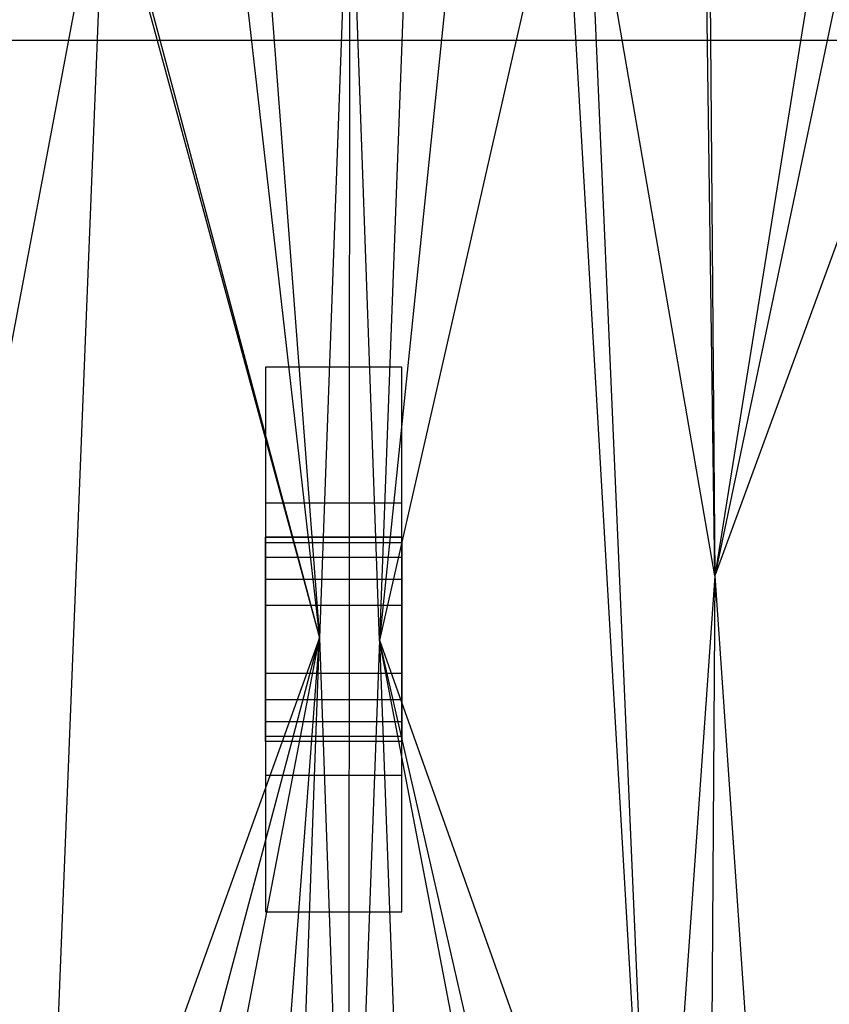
# Model space of a CAD drawing. Extents: x -3.54 to 3.54, y 0.19 to 5.65.
# Tile 41 of 62: x -2.96 to -2.73, y 4.56 to 4.84. Entities that reach past the tile are written whole.
import ezdxf

# ---------------------------------------------------------------- set-up
doc = ezdxf.new("R2010")
doc.units = 0
doc.header["$MEASUREMENT"] = 0
doc.layers.get('0').update_dxf_attribs({"color": 13, "linetype": 'CONTINUOUS'})

# ---------------------------------------------------------------- blocks, each defined once
blk = doc.blocks.new('EASY_RIGHT_PM_STL')
at = {"color": 0}
for p, q in [((-2.86938, 4.90664, 4.76785), (-2.8781, 4.66606, 4.76611)), ((-2.86938, 4.90664, 4.76785), (-2.8781, 4.66606, 4.76611)), ((-2.86938, 4.90664, 4.76785), (-2.86973, 4.42456, 4.76779)), ((-2.86938, 4.90664, 4.76785), (-2.86973, 4.42456, 4.76779)), ((-2.86074, 4.6654, 4.76951), (-2.86938, 4.90664, 4.76785)), ((-2.86074, 4.6654, 4.76951), (-2.86938, 4.90664, 4.76785)), ((-2.85174, 4.90624, 4.77116), (-2.86074, 4.6654, 4.76951)), ((-2.85174, 4.90624, 4.77116), (-2.86074, 4.6654, 4.76951)), ((-2.90521, 4.9033, 4.76019), (-2.8781, 4.66606, 4.76611)), ((-2.90521, 4.9033, 4.76019), (-2.8781, 4.66606, 4.76611)), ((-2.89619, 4.90467, 4.76224), (-2.8781, 4.66606, 4.76611)), ((-2.89619, 4.90467, 4.76224), (-2.8781, 4.66606, 4.76611)), ((-2.83611, 4.90475, 4.77382), (-2.86074, 4.6654, 4.76951)), ((-2.83611, 4.90475, 4.77382), (-2.86074, 4.6654, 4.76951)), ((-2.80756, 4.89922, 4.77808), (-2.86074, 4.6654, 4.76951)), ((-2.80756, 4.89922, 4.77808), (-2.86074, 4.6654, 4.76951)), ((-2.80756, 4.89922, 4.77808), (-2.78091, 4.44063, 4.78135)), ((-2.80756, 4.89922, 4.77808), (-2.78091, 4.44063, 4.78135)), ((-2.7638, 4.68399, 4.78308), (-2.80066, 4.89732, 4.77899)), ((-2.80066, 4.89732, 4.77899), (-2.78091, 4.44063, 4.78135)), ((-2.80066, 4.89732, 4.77899), (-2.78091, 4.44063, 4.78135)), ((-2.7638, 4.68399, 4.78308), (-2.80066, 4.89732, 4.77899)), ((-2.94017, 4.89442, 4.75146), (-2.98676, 4.64807, 4.73782)), ((-2.94017, 4.89442, 4.75146), (-2.98676, 4.64807, 4.73782)), ((-2.94017, 4.89442, 4.75146), (-2.95816, 4.4437, 4.74647)), ((-2.94017, 4.89442, 4.75146), (-2.95816, 4.4437, 4.74647)), ((-2.94017, 4.89442, 4.75146), (-2.8781, 4.66606, 4.76611)), ((-2.94017, 4.89442, 4.75146), (-2.8781, 4.66606, 4.76611)), ((-2.93922, 4.89474, 4.75171), (-2.8781, 4.66606, 4.76611)), ((-2.93922, 4.89474, 4.75171), (-2.8781, 4.66606, 4.76611)), ((-2.7638, 4.68399, 4.78308), (-2.76655, 4.88436, 4.78282)), ((-2.7638, 4.68399, 4.78308), (-2.76655, 4.88436, 4.78282)), ((-2.76537, 4.88379, 4.78294), (-2.7638, 4.68399, 4.78308)), ((-2.76537, 4.88379, 4.78294), (-2.7638, 4.68399, 4.78308)), ((-2.7346, 4.86607, 4.7854), (-2.7638, 4.68399, 4.78308)), ((-2.7346, 4.86607, 4.7854), (-2.7638, 4.68399, 4.78308)), ((-2.72681, 4.86053, 4.78588), (-2.7638, 4.68399, 4.78308)), ((-2.72681, 4.86053, 4.78588), (-2.7638, 4.68399, 4.78308)), ((-2.70563, 4.8428, 4.78691), (-2.7638, 4.68399, 4.78308)), ((-2.70563, 4.8428, 4.78691), (-2.7638, 4.68399, 4.78308)), ((-3.07677, 4.83883, 5.0126), (-2.67126, 4.83883, 5.0126)), ((-3.07677, 4.83883, 5.27638), (-2.67126, 4.83883, 5.27638)), ((-3.07677, 4.83883, 5.0126), (-2.67126, 4.83883, 5.0126)), ((-3.07677, 4.83883, 5.27638), (-2.67126, 4.83883, 5.27638)), ((-2.85433, 4.74434, 5.5126), (-2.8937, 4.74434, 5.5126)), ((-2.8937, 4.74434, 5.5126), (-2.8937, 4.70497, 5.55197)), ((-2.85433, 4.74434, 5.27638), (-2.8937, 4.74434, 5.27638)), ((-2.8937, 4.74434, 5.27638), (-2.8937, 4.74434, 5.5126)), ((-2.85433, 4.74434, 5.5126), (-2.8937, 4.74434, 5.5126)), ((-2.8937, 4.74434, 5.27638), (-2.8937, 4.74434, 5.5126)), ((-2.8937, 4.74434, 5.27638), (-2.8937, 4.58686, 5.27638)), ((-2.8937, 4.74434, 5.5126), (-2.8937, 4.70497, 5.55197)), ((-2.8937, 4.74434, 5.27638), (-2.8937, 4.58686, 5.27638)), ((-2.85433, 4.74434, 5.27638), (-2.8937, 4.74434, 5.27638)), ((-2.85433, 4.70497, 5.55197), (-2.85433, 4.74434, 5.5126)), ((-2.85433, 4.74434, 5.5126), (-2.85433, 4.74434, 5.27638)), ((-2.85433, 4.58686, 5.27638), (-2.85433, 4.74434, 5.27638)), ((-2.85433, 4.74434, 5.5126), (-2.85433, 4.74434, 5.27638)), ((-2.85433, 4.70497, 5.55197), (-2.85433, 4.74434, 5.5126)), ((-2.85433, 4.58686, 5.27638), (-2.85433, 4.74434, 5.27638)), ((-2.85433, 4.70497, 5.55197), (-2.8937, 4.70497, 5.55197)), ((-2.8937, 4.70497, 5.55197), (-2.8937, 4.62623, 5.55197)), ((-2.85433, 4.70497, 5.55197), (-2.8937, 4.70497, 5.55197)), ((-2.8937, 4.70497, 5.55197), (-2.8937, 4.62623, 5.55197)), ((-2.85433, 4.62623, 5.55197), (-2.85433, 4.70497, 5.55197)), ((-2.85433, 4.62623, 5.55197), (-2.85433, 4.70497, 5.55197)), ((-2.8937, 4.69363, 5.4847), (-2.8937, 4.69512, 5.47717)), ((-2.8937, 4.69512, 5.47717), (-2.85433, 4.69512, 5.47717)), ((-2.85433, 4.69512, 5.41811), (-2.8937, 4.69512, 5.41811)), ((-2.8937, 4.69512, 5.41811), (-2.8937, 4.69363, 5.41058)), ((-2.8937, 4.69512, 5.47717), (-2.85433, 4.69512, 5.47717)), ((-2.8937, 4.69512, 5.47717), (-2.8937, 4.69512, 5.41811)), ((-2.85433, 4.69512, 5.41811), (-2.8937, 4.69512, 5.41811)), ((-2.8937, 4.69512, 5.41811), (-2.8937, 4.69363, 5.41058)), ((-2.8937, 4.69512, 5.47717), (-2.8937, 4.69512, 5.41811)), ((-2.8937, 4.69363, 5.4847), (-2.8937, 4.69512, 5.47717)), ((-2.85433, 4.69512, 5.47717), (-2.85433, 4.69363, 5.4847)), ((-2.85433, 4.69363, 5.41058), (-2.85433, 4.69512, 5.41811)), ((-2.85433, 4.69512, 5.41811), (-2.85433, 4.69512, 5.47717)), ((-2.85433, 4.69512, 5.47717), (-2.85433, 4.69363, 5.4847)), ((-2.85433, 4.69512, 5.41811), (-2.85433, 4.69512, 5.47717)), ((-2.85433, 4.69363, 5.41058), (-2.85433, 4.69512, 5.41811)), ((-2.8937, 4.68936, 5.49108), (-2.8937, 4.69363, 5.4847)), ((-2.8937, 4.69363, 5.4847), (-2.85433, 4.69363, 5.4847)), ((-2.8937, 4.69363, 5.4847), (-2.85433, 4.69363, 5.4847)), ((-2.8937, 4.69363, 5.41058), (-2.85433, 4.69363, 5.41058)), ((-2.8937, 4.69363, 5.41058), (-2.85433, 4.69363, 5.41058)), ((-2.8937, 4.69363, 5.41058), (-2.8937, 4.68936, 5.40419)), ((-2.8937, 4.69363, 5.41058), (-2.8937, 4.68936, 5.40419)), ((-2.8937, 4.68936, 5.49108), (-2.8937, 4.69363, 5.4847)), ((-2.85433, 4.69363, 5.4847), (-2.85433, 4.68936, 5.49108)), ((-2.85433, 4.68936, 5.40419), (-2.85433, 4.69363, 5.41058)), ((-2.85433, 4.69363, 5.4847), (-2.85433, 4.68936, 5.49108)), ((-2.85433, 4.68936, 5.40419), (-2.85433, 4.69363, 5.41058)), ((-2.8937, 4.68297, 5.49535), (-2.8937, 4.68936, 5.49108)), ((-2.8937, 4.68936, 5.49108), (-2.85433, 4.68936, 5.49108)), ((-2.8937, 4.68936, 5.49108), (-2.85433, 4.68936, 5.49108)), ((-2.8937, 4.68936, 5.40419), (-2.85433, 4.68936, 5.40419)), ((-2.8937, 4.68936, 5.40419), (-2.85433, 4.68936, 5.40419)), ((-2.8937, 4.68936, 5.40419), (-2.8937, 4.68297, 5.39992)), ((-2.8937, 4.68936, 5.40419), (-2.8937, 4.68297, 5.39992)), ((-2.8937, 4.68297, 5.49535), (-2.8937, 4.68936, 5.49108)), ((-2.85433, 4.68936, 5.49108), (-2.85433, 4.68297, 5.49535)), ((-2.85433, 4.68297, 5.39992), (-2.85433, 4.68936, 5.40419)), ((-2.85433, 4.68936, 5.49108), (-2.85433, 4.68297, 5.49535)), ((-2.85433, 4.68297, 5.39992), (-2.85433, 4.68936, 5.40419)), ((-2.7638, 4.68399, 4.78308), (-2.78091, 4.44063, 4.78135)), ((-2.7638, 4.68399, 4.78308), (-2.78091, 4.44063, 4.78135)), ((-2.7638, 4.68399, 4.78308), (-2.76538, 4.4474, 4.78293)), ((-2.7638, 4.68399, 4.78308), (-2.76538, 4.4474, 4.78293)), ((-2.7638, 4.68399, 4.78308), (-2.74812, 4.45657, 4.78443)), ((-2.7638, 4.68399, 4.78308), (-2.74812, 4.45657, 4.78443)), ((-2.8937, 4.67544, 5.49685), (-2.8937, 4.68297, 5.49535)), ((-2.8937, 4.68297, 5.49535), (-2.85433, 4.68297, 5.49535)), ((-2.8937, 4.68297, 5.49535), (-2.85433, 4.68297, 5.49535)), ((-2.8937, 4.68297, 5.39992), (-2.85433, 4.68297, 5.39992)), ((-2.8937, 4.68297, 5.39992), (-2.85433, 4.68297, 5.39992)), ((-2.8937, 4.68297, 5.39992), (-2.8937, 4.67544, 5.39843)), ((-2.8937, 4.68297, 5.39992), (-2.8937, 4.67544, 5.39843)), ((-2.8937, 4.67544, 5.49685), (-2.8937, 4.68297, 5.49535)), ((-2.85433, 4.68297, 5.49535), (-2.85433, 4.67544, 5.49685)), ((-2.85433, 4.67544, 5.39843), (-2.85433, 4.68297, 5.39992)), ((-2.85433, 4.68297, 5.49535), (-2.85433, 4.67544, 5.49685)), ((-2.85433, 4.67544, 5.39843), (-2.85433, 4.68297, 5.39992)), ((-2.85433, 4.67544, 5.49685), (-2.8937, 4.67544, 5.49685)), ((-2.8937, 4.65575, 5.49685), (-2.8937, 4.67544, 5.49685)), ((-2.85433, 4.67544, 5.49685), (-2.8937, 4.67544, 5.49685)), ((-2.85433, 4.67544, 5.39843), (-2.8937, 4.67544, 5.39843)), ((-2.8937, 4.67544, 5.39843), (-2.8937, 4.65575, 5.39843)), ((-2.85433, 4.67544, 5.39843), (-2.8937, 4.67544, 5.39843)), ((-2.8937, 4.67544, 5.39843), (-2.8937, 4.65575, 5.39843)), ((-2.8937, 4.65575, 5.49685), (-2.8937, 4.67544, 5.49685)), ((-2.85433, 4.67544, 5.49685), (-2.85433, 4.65575, 5.49685)), ((-2.85433, 4.65575, 5.39843), (-2.85433, 4.67544, 5.39843)), ((-2.85433, 4.67544, 5.49685), (-2.85433, 4.65575, 5.49685)), ((-2.85433, 4.65575, 5.39843), (-2.85433, 4.67544, 5.39843)), ((-2.8781, 4.66606, 4.76611), (-2.95816, 4.4437, 4.74647)), ((-2.8781, 4.66606, 4.76611), (-2.95816, 4.4437, 4.74647)), ((-2.93923, 4.43646, 4.75171), (-2.8781, 4.66606, 4.76611)), ((-2.93923, 4.43646, 4.75171), (-2.8781, 4.66606, 4.76611)), ((-2.92313, 4.43172, 4.75587), (-2.8781, 4.66606, 4.76611)), ((-2.92313, 4.43172, 4.75587), (-2.8781, 4.66606, 4.76611)), ((-2.89619, 4.42652, 4.76224), (-2.8781, 4.66606, 4.76611)), ((-2.89619, 4.42652, 4.76224), (-2.8781, 4.66606, 4.76611)), ((-2.88682, 4.42548, 4.76429), (-2.8781, 4.66606, 4.76611)), ((-2.88682, 4.42548, 4.76429), (-2.8781, 4.66606, 4.76611)), ((-2.8781, 4.66606, 4.76611), (-2.86973, 4.42456, 4.76779)), ((-2.8781, 4.66606, 4.76611), (-2.86973, 4.42456, 4.76779)), ((-2.86074, 4.6654, 4.76951), (-2.86973, 4.42456, 4.76779)), ((-2.86074, 4.6654, 4.76951), (-2.86973, 4.42456, 4.76779)), ((-2.80756, 4.43197, 4.77808), (-2.86074, 4.6654, 4.76951)), ((-2.86074, 4.6654, 4.76951), (-2.78091, 4.44063, 4.78135)), ((-2.80756, 4.43197, 4.77808), (-2.86074, 4.6654, 4.76951)), ((-2.81574, 4.43001, 4.77694), (-2.86074, 4.6654, 4.76951)), ((-2.86074, 4.6654, 4.76951), (-2.85186, 4.42495, 4.77113)), ((-2.86074, 4.6654, 4.76951), (-2.85186, 4.42495, 4.77113)), ((-2.81574, 4.43001, 4.77694), (-2.86074, 4.6654, 4.76951)), ((-2.86074, 4.6654, 4.76951), (-2.78091, 4.44063, 4.78135)), ((-2.85433, 4.65575, 5.49685), (-2.8937, 4.65575, 5.49685)), ((-2.8937, 4.64822, 5.49535), (-2.8937, 4.65575, 5.49685)), ((-2.85433, 4.65575, 5.49685), (-2.8937, 4.65575, 5.49685)), ((-2.85433, 4.65575, 5.39843), (-2.8937, 4.65575, 5.39843)), ((-2.8937, 4.65575, 5.39843), (-2.8937, 4.64822, 5.39992)), ((-2.85433, 4.65575, 5.39843), (-2.8937, 4.65575, 5.39843)), ((-2.8937, 4.64822, 5.49535), (-2.8937, 4.65575, 5.49685)), ((-2.8937, 4.65575, 5.39843), (-2.8937, 4.64822, 5.39992)), ((-2.85433, 4.65575, 5.49685), (-2.85433, 4.64822, 5.49535)), ((-2.85433, 4.64822, 5.39992), (-2.85433, 4.65575, 5.39843)), ((-2.85433, 4.65575, 5.49685), (-2.85433, 4.64822, 5.49535)), ((-2.85433, 4.64822, 5.39992), (-2.85433, 4.65575, 5.39843)), ((-2.8937, 4.64184, 5.49108), (-2.8937, 4.64822, 5.49535)), ((-2.8937, 4.64822, 5.49535), (-2.85433, 4.64822, 5.49535)), ((-2.8937, 4.64822, 5.49535), (-2.85433, 4.64822, 5.49535)), ((-2.8937, 4.64822, 5.39992), (-2.85433, 4.64822, 5.39992)), ((-2.8937, 4.64822, 5.39992), (-2.85433, 4.64822, 5.39992)), ((-2.8937, 4.64822, 5.39992), (-2.8937, 4.64184, 5.40419)), ((-2.8937, 4.64184, 5.49108), (-2.8937, 4.64822, 5.49535)), ((-2.8937, 4.64822, 5.39992), (-2.8937, 4.64184, 5.40419)), ((-2.85433, 4.64822, 5.49535), (-2.85433, 4.64184, 5.49108)), ((-2.85433, 4.64184, 5.40419), (-2.85433, 4.64822, 5.39992)), ((-2.85433, 4.64822, 5.49535), (-2.85433, 4.64184, 5.49108)), ((-2.85433, 4.64184, 5.40419), (-2.85433, 4.64822, 5.39992)), ((-2.8937, 4.63757, 5.4847), (-2.8937, 4.64184, 5.49108)), ((-2.8937, 4.64184, 5.49108), (-2.85433, 4.64184, 5.49108)), ((-2.8937, 4.64184, 5.49108), (-2.85433, 4.64184, 5.49108)), ((-2.8937, 4.64184, 5.40419), (-2.85433, 4.64184, 5.40419)), ((-2.8937, 4.64184, 5.40419), (-2.85433, 4.64184, 5.40419)), ((-2.8937, 4.64184, 5.40419), (-2.8937, 4.63757, 5.41058)), ((-2.8937, 4.63757, 5.4847), (-2.8937, 4.64184, 5.49108)), ((-2.8937, 4.64184, 5.40419), (-2.8937, 4.63757, 5.41058)), ((-2.85433, 4.64184, 5.49108), (-2.85433, 4.63757, 5.4847)), ((-2.85433, 4.63757, 5.41058), (-2.85433, 4.64184, 5.40419)), ((-2.85433, 4.64184, 5.49108), (-2.85433, 4.63757, 5.4847)), ((-2.85433, 4.63757, 5.41058), (-2.85433, 4.64184, 5.40419)), ((-2.8937, 4.63607, 5.47717), (-2.8937, 4.63757, 5.4847)), ((-2.8937, 4.63757, 5.4847), (-2.85433, 4.63757, 5.4847)), ((-2.8937, 4.63757, 5.4847), (-2.85433, 4.63757, 5.4847)), ((-2.8937, 4.63757, 5.41058), (-2.85433, 4.63757, 5.41058)), ((-2.8937, 4.63757, 5.41058), (-2.85433, 4.63757, 5.41058)), ((-2.8937, 4.63757, 5.41058), (-2.8937, 4.63607, 5.41811)), ((-2.8937, 4.63607, 5.47717), (-2.8937, 4.63757, 5.4847)), ((-2.8937, 4.63757, 5.41058), (-2.8937, 4.63607, 5.41811)), ((-2.85433, 4.63607, 5.47717), (-2.8937, 4.63607, 5.47717)), ((-2.85433, 4.63607, 5.41811), (-2.8937, 4.63607, 5.41811)), ((-2.8937, 4.63607, 5.41811), (-2.8937, 4.63607, 5.47717)), ((-2.85433, 4.63607, 5.47717), (-2.8937, 4.63607, 5.47717)), ((-2.85433, 4.63607, 5.41811), (-2.8937, 4.63607, 5.41811)), ((-2.8937, 4.63607, 5.41811), (-2.8937, 4.63607, 5.47717)), ((-2.85433, 4.63757, 5.4847), (-2.85433, 4.63607, 5.47717)), ((-2.85433, 4.63607, 5.41811), (-2.85433, 4.63757, 5.41058)), ((-2.85433, 4.63757, 5.4847), (-2.85433, 4.63607, 5.47717)), ((-2.85433, 4.63607, 5.41811), (-2.85433, 4.63757, 5.41058)), ((-2.85433, 4.63607, 5.47717), (-2.85433, 4.63607, 5.41811)), ((-2.85433, 4.63607, 5.47717), (-2.85433, 4.63607, 5.41811)), ((-2.85433, 4.62623, 5.55197), (-2.8937, 4.62623, 5.55197)), ((-2.8937, 4.62623, 5.55197), (-2.8937, 4.58686, 5.5126)), ((-2.85433, 4.62623, 5.55197), (-2.8937, 4.62623, 5.55197)), ((-2.8937, 4.62623, 5.55197), (-2.8937, 4.58686, 5.5126)), ((-2.85433, 4.58686, 5.5126), (-2.85433, 4.62623, 5.55197)), ((-2.85433, 4.58686, 5.5126), (-2.85433, 4.62623, 5.55197)), ((-2.8937, 4.58686, 5.5126), (-2.85433, 4.58686, 5.5126)), ((-2.8937, 4.58686, 5.27638), (-2.8937, 4.58686, 5.5126)), ((-2.8937, 4.58686, 5.27638), (-2.85433, 4.58686, 5.27638)), ((-2.8937, 4.58686, 5.5126), (-2.85433, 4.58686, 5.5126)), ((-2.8937, 4.58686, 5.27638), (-2.8937, 4.58686, 5.5126)), ((-2.8937, 4.58686, 5.27638), (-2.85433, 4.58686, 5.27638)), ((-2.85433, 4.58686, 5.27638), (-2.85433, 4.58686, 5.5126)), ((-2.85433, 4.58686, 5.27638), (-2.85433, 4.58686, 5.5126))]:
    blk.add_line(p, q, dxfattribs=at)

msp = doc.modelspace()

# ---------------------------------------------------------------- block references
at = {"color": 0}
msp.add_blockref('EASY_RIGHT_PM_STL', (0, 0), dxfattribs=at)

doc.saveas('drawing.dxf')
